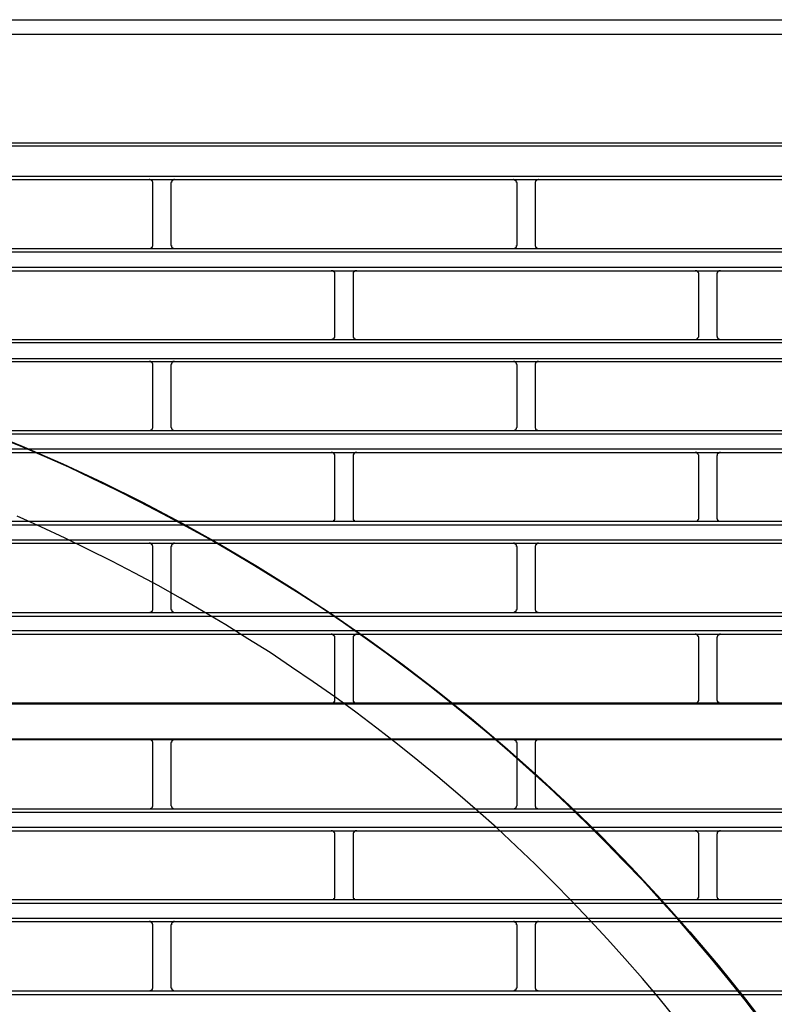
# Model space of a CAD drawing. Header units: millimetres. Extents: x 50532 to 99257, y 49161 to 61325.
# Tile 138 of 256: x 76433 to 76470, y 51670 to 51719. Entities that reach past the tile are written whole.
import ezdxf

# ---------------------------------------------------------------- set-up
doc = ezdxf.new("R2010")
doc.units = ezdxf.units.MM
doc.layers.add('AQUAREA', color=7, linetype='Continuous')

# ---------------------------------------------------------------- blocks, each defined once
blk = doc.blocks.new('SPLIT')
at = {"layer": 'AQUAREA'}
for points in [[(24316.35, -979.25), (24869.92, -979.25)], [(24316, -981.21), (24870.27, -981.21)], [(24308.59, -996.05), (24877.69, -996.05)], [(24308.59, -996.47), (24877.69, -996.47)], [(24308.59, -1000.6), (24877.69, -1000.6)], [(24308.59, -1001.02), (24877.69, -1001.02)], [(24715.92, -1001.51), (24715.92, -1001.51), (24715.92, -1001.44), (24715.92, -1001.37), (24715.85, -1001.37), (24715.85, -1001.3), (24715.85, -1001.23), (24715.78, -1001.23), (24715.78, -1001.16), (24715.71, -1001.16), (24715.71, -1001.09), (24715.64, -1001.09), (24715.57, -1001.09), (24715.5, -1001.09), (24715.5, -1001.02), (24715.43, -1001.02)], [(24715.92, -1009.98), (24715.92, -1001.51)], [(24718.86, -1001.02), (24718.86, -1001.02), (24718.79, -1001.02), (24718.79, -1001.09), (24718.72, -1001.09), (24718.65, -1001.09), (24718.65, -1001.16), (24718.58, -1001.16), (24718.51, -1001.16), (24718.51, -1001.23), (24718.51, -1001.3), (24718.44, -1001.3), (24718.44, -1001.37), (24718.44, -1001.44), (24718.37, -1001.44), (24718.37, -1001.51)], [(24718.37, -1001.51), (24718.37, -1009.98)], [(24765.55, -1001.51), (24765.55, -1001.51), (24765.55, -1001.44), (24765.48, -1001.44), (24765.48, -1001.37), (24765.48, -1001.3), (24765.41, -1001.3), (24765.41, -1001.23), (24765.41, -1001.16), (24765.34, -1001.16), (24765.27, -1001.16), (24765.27, -1001.09), (24765.2, -1001.09), (24765.13, -1001.09), (24765.13, -1001.02), (24765.06, -1001.02)], [(24765.55, -1009.98), (24765.55, -1001.51)], [(24768.49, -1001.02), (24768.49, -1001.02), (24768.42, -1001.02), (24768.42, -1001.09), (24768.35, -1001.09), (24768.28, -1001.09), (24768.21, -1001.09), (24768.21, -1001.16), (24768.14, -1001.16), (24768.14, -1001.23), (24768.07, -1001.23), (24768.07, -1001.3), (24768.07, -1001.37), (24768, -1001.37), (24768, -1001.44), (24768, -1001.51)], [(24768, -1001.51), (24768, -1009.98)], [(24343.87, -1010.47), (24842.41, -1010.47)], [(24343.87, -1010.89), (24842.41, -1010.89)], [(24715.43, -1010.47), (24715.43, -1010.47), (24715.5, -1010.47), (24715.57, -1010.47), (24715.64, -1010.4), (24715.71, -1010.4), (24715.71, -1010.33), (24715.78, -1010.33), (24715.78, -1010.26), (24715.85, -1010.26), (24715.85, -1010.19), (24715.85, -1010.12), (24715.92, -1010.12), (24715.92, -1010.05), (24715.92, -1009.98)], [(24718.37, -1009.98), (24718.37, -1009.98), (24718.37, -1010.05), (24718.44, -1010.05), (24718.44, -1010.12), (24718.44, -1010.19), (24718.44, -1010.26), (24718.51, -1010.26), (24718.51, -1010.33), (24718.58, -1010.33), (24718.58, -1010.4), (24718.65, -1010.4), (24718.72, -1010.4), (24718.72, -1010.47), (24718.79, -1010.47), (24718.86, -1010.47)], [(24765.06, -1010.47), (24765.06, -1010.47), (24765.13, -1010.47), (24765.2, -1010.47), (24765.2, -1010.4), (24765.27, -1010.4), (24765.34, -1010.4), (24765.34, -1010.33), (24765.41, -1010.33), (24765.41, -1010.26), (24765.48, -1010.26), (24765.48, -1010.19), (24765.48, -1010.12), (24765.48, -1010.05), (24765.55, -1010.05), (24765.55, -1009.98)], [(24768, -1009.98), (24768, -1009.98), (24768, -1010.05), (24768, -1010.12), (24768.07, -1010.12), (24768.07, -1010.19), (24768.07, -1010.26), (24768.14, -1010.26), (24768.14, -1010.33), (24768.21, -1010.33), (24768.21, -1010.4), (24768.28, -1010.4), (24768.35, -1010.47), (24768.42, -1010.47), (24768.49, -1010.47)], [(24343.87, -1012.99), (24842.41, -1012.99)], [(24343.87, -1013.48), (24842.41, -1013.48)], [(24740.7, -1013.97), (24740.7, -1013.9), (24740.7, -1013.83), (24740.7, -1013.76), (24740.7, -1013.69), (24740.63, -1013.69), (24740.63, -1013.62), (24740.56, -1013.62), (24740.56, -1013.55), (24740.49, -1013.55), (24740.49, -1013.48), (24740.42, -1013.48), (24740.35, -1013.48), (24740.28, -1013.48), (24740.21, -1013.48)], [(24743.71, -1013.48), (24743.71, -1013.48), (24743.64, -1013.48), (24743.57, -1013.48), (24743.5, -1013.48), (24743.43, -1013.48), (24743.43, -1013.55), (24743.36, -1013.55), (24743.36, -1013.62), (24743.29, -1013.62), (24743.29, -1013.69), (24743.22, -1013.69), (24743.22, -1013.76), (24743.22, -1013.83), (24743.22, -1013.9), (24743.22, -1013.97)], [(24790.33, -1013.97), (24790.33, -1013.9), (24790.33, -1013.83), (24790.33, -1013.76), (24790.26, -1013.76), (24790.26, -1013.69), (24790.26, -1013.62), (24790.19, -1013.62), (24790.19, -1013.55), (24790.12, -1013.55), (24790.05, -1013.55), (24790.05, -1013.48), (24789.98, -1013.48), (24789.91, -1013.48), (24789.84, -1013.48)], [(24793.27, -1013.48), (24793.27, -1013.48), (24793.2, -1013.48), (24793.13, -1013.48), (24793.06, -1013.48), (24793.06, -1013.55), (24792.99, -1013.55), (24792.92, -1013.62), (24792.92, -1013.69), (24792.85, -1013.69), (24792.85, -1013.76), (24792.85, -1013.83), (24792.78, -1013.83), (24792.78, -1013.9), (24792.78, -1013.97)], [(24740.7, -1022.37), (24740.7, -1013.97)], [(24743.22, -1013.97), (24743.22, -1022.37)], [(24790.33, -1022.37), (24790.33, -1013.97)], [(24792.78, -1013.97), (24792.78, -1022.37)], [(24798.8, -1115.75), (24796.63, -1112.95), (24794.39, -1110.15), (24792.08, -1107.35), (24789.77, -1104.62), (24787.46, -1101.89), (24785.01, -1099.23), (24782.63, -1096.57), (24780.11, -1093.98), (24777.59, -1091.39), (24775.07, -1088.87), (24772.48, -1086.35), (24769.89, -1083.9), (24767.23, -1081.52), (24764.57, -1079.14), (24761.84, -1076.76), (24759.04, -1074.45), (24756.31, -1072.21), (24753.44, -1069.97), (24750.64, -1067.8), (24747.7, -1065.63), (24744.83, -1063.6), (24741.89, -1061.5), (24738.88, -1059.47), (24735.87, -1057.51), (24732.86, -1055.62), (24729.78, -1053.73), (24726.7, -1051.91), (24723.62, -1050.09), (24720.47, -1048.34), (24717.32, -1046.66), (24714.1, -1044.98), (24710.88, -1043.37), (24707.66, -1041.83), (24704.44, -1040.29), (24701.15, -1038.82), (24697.86, -1037.42), (24694.5, -1036.09)], [(24308.59, -1022.86), (24877.69, -1022.86)], [(24740.21, -1022.86), (24740.21, -1022.86), (24740.28, -1022.86), (24740.35, -1022.86), (24740.42, -1022.86), (24740.42, -1022.79), (24740.49, -1022.79), (24740.56, -1022.79), (24740.56, -1022.72), (24740.63, -1022.72), (24740.63, -1022.65), (24740.63, -1022.58), (24740.7, -1022.58), (24740.7, -1022.51), (24740.7, -1022.44), (24740.7, -1022.37)], [(24743.22, -1022.37), (24743.22, -1022.37), (24743.22, -1022.44), (24743.22, -1022.51), (24743.22, -1022.58), (24743.29, -1022.58), (24743.29, -1022.65), (24743.29, -1022.72), (24743.36, -1022.72), (24743.36, -1022.79), (24743.43, -1022.79), (24743.5, -1022.79), (24743.5, -1022.86), (24743.57, -1022.86), (24743.64, -1022.86), (24743.71, -1022.86)], [(24789.84, -1022.86), (24789.84, -1022.86), (24789.91, -1022.86), (24789.98, -1022.86), (24790.05, -1022.86), (24790.05, -1022.79), (24790.12, -1022.79), (24790.12, -1022.72), (24790.19, -1022.72), (24790.19, -1022.65), (24790.26, -1022.65), (24790.26, -1022.58), (24790.33, -1022.51), (24790.33, -1022.44), (24790.33, -1022.37)], [(24792.78, -1022.37), (24792.78, -1022.37), (24792.78, -1022.44), (24792.85, -1022.44), (24792.85, -1022.51), (24792.85, -1022.58), (24792.85, -1022.65), (24792.92, -1022.65), (24792.92, -1022.72), (24792.99, -1022.72), (24792.99, -1022.79), (24793.06, -1022.79), (24793.13, -1022.86), (24793.2, -1022.86), (24793.27, -1022.86)], [(24308.59, -1023.28), (24877.69, -1023.28)], [(24308.59, -1025.45), (24877.69, -1025.45)], [(24308.59, -1025.87), (24877.69, -1025.87)], [(24787.18, -1115.47), (24784.94, -1112.67), (24782.63, -1110.01), (24780.25, -1107.28), (24777.87, -1104.62), (24775.49, -1102.03), (24773.04, -1099.44), (24770.52, -1096.92), (24768, -1094.4), (24765.41, -1091.95), (24762.82, -1089.5), (24760.16, -1087.12), (24757.5, -1084.81), (24754.77, -1082.5), (24752.04, -1080.26), (24749.24, -1078.02), (24746.44, -1075.85), (24743.57, -1073.68), (24740.7, -1071.58), (24737.76, -1069.55), (24734.82, -1067.52), (24731.88, -1065.56), (24728.87, -1063.67), (24725.86, -1061.78), (24722.78, -1059.96), (24719.7, -1058.14), (24716.62, -1056.39), (24713.47, -1054.71), (24710.32, -1053.1), (24707.1, -1051.49), (24703.95, -1049.95), (24700.66, -1048.41), (24697.44, -1046.94)], [(24715.92, -1026.36), (24715.92, -1026.36), (24715.92, -1026.29), (24715.92, -1026.22), (24715.92, -1026.15), (24715.85, -1026.15), (24715.85, -1026.08), (24715.78, -1026.01), (24715.78, -1025.94), (24715.71, -1025.94), (24715.64, -1025.94), (24715.64, -1025.87), (24715.57, -1025.87), (24715.5, -1025.87), (24715.43, -1025.87)], [(24715.92, -1034.76), (24715.92, -1026.36)], [(24718.86, -1025.87), (24718.86, -1025.87), (24718.79, -1025.87), (24718.72, -1025.87), (24718.65, -1025.87), (24718.65, -1025.94), (24718.58, -1025.94), (24718.58, -1026.01), (24718.51, -1026.01), (24718.51, -1026.08), (24718.44, -1026.08), (24718.44, -1026.15), (24718.44, -1026.22), (24718.37, -1026.29), (24718.37, -1026.36)], [(24718.37, -1026.36), (24718.37, -1034.76)], [(24765.55, -1026.36), (24765.55, -1026.36), (24765.55, -1026.29), (24765.48, -1026.22), (24765.48, -1026.15), (24765.48, -1026.08), (24765.41, -1026.08), (24765.41, -1026.01), (24765.34, -1026.01), (24765.34, -1025.94), (24765.27, -1025.94), (24765.27, -1025.87), (24765.2, -1025.87), (24765.13, -1025.87), (24765.06, -1025.87)], [(24765.55, -1034.76), (24765.55, -1026.36)], [(24768.49, -1025.87), (24768.49, -1025.87), (24768.42, -1025.87), (24768.35, -1025.87), (24768.28, -1025.87), (24768.28, -1025.94), (24768.21, -1025.94), (24768.14, -1025.94), (24768.14, -1026.01), (24768.07, -1026.01), (24768.07, -1026.08), (24768.07, -1026.15), (24768, -1026.15), (24768, -1026.22), (24768, -1026.29), (24768, -1026.36)], [(24768, -1026.36), (24768, -1034.76)], [(24715.43, -1035.25), (24715.43, -1035.25), (24715.5, -1035.25), (24715.57, -1035.25), (24715.64, -1035.25), (24715.64, -1035.18), (24715.71, -1035.18), (24715.78, -1035.18), (24715.78, -1035.11), (24715.85, -1035.04), (24715.85, -1034.97), (24715.92, -1034.97), (24715.92, -1034.9), (24715.92, -1034.83), (24715.92, -1034.76)], [(24718.37, -1034.76), (24718.37, -1034.76), (24718.37, -1034.83), (24718.44, -1034.9), (24718.44, -1034.97), (24718.44, -1035.04), (24718.51, -1035.04), (24718.51, -1035.11), (24718.58, -1035.11), (24718.58, -1035.18), (24718.65, -1035.18), (24718.65, -1035.25), (24718.72, -1035.25), (24718.79, -1035.25), (24718.86, -1035.25)], [(24765.06, -1035.25), (24765.06, -1035.25), (24765.13, -1035.25), (24765.2, -1035.25), (24765.27, -1035.25), (24765.27, -1035.18), (24765.34, -1035.18), (24765.34, -1035.11), (24765.41, -1035.11), (24765.41, -1035.04), (24765.48, -1035.04), (24765.48, -1034.97), (24765.48, -1034.9), (24765.55, -1034.83), (24765.55, -1034.76)], [(24768, -1034.76), (24768, -1034.76), (24768, -1034.83), (24768, -1034.9), (24768, -1034.97), (24768.07, -1034.97), (24768.07, -1035.04), (24768.07, -1035.11), (24768.14, -1035.11), (24768.14, -1035.18), (24768.21, -1035.18), (24768.28, -1035.18), (24768.28, -1035.25), (24768.35, -1035.25), (24768.42, -1035.25), (24768.49, -1035.25)], [(24308.59, -1035.25), (24877.69, -1035.25)], [(24308.59, -1035.74), (24877.69, -1035.74)], [(24308.59, -1037.77), (24877.69, -1037.77)], [(24308.59, -1038.26), (24877.69, -1038.26)], [(24740.7, -1038.75), (24740.7, -1038.75), (24740.7, -1038.68), (24740.7, -1038.61), (24740.7, -1038.54), (24740.63, -1038.54), (24740.63, -1038.47), (24740.63, -1038.4), (24740.56, -1038.4), (24740.56, -1038.33), (24740.49, -1038.33), (24740.42, -1038.33), (24740.42, -1038.26), (24740.35, -1038.26), (24740.28, -1038.26), (24740.21, -1038.26)], [(24740.7, -1047.15), (24740.7, -1038.75)], [(24743.71, -1038.26), (24743.71, -1038.26), (24743.64, -1038.26), (24743.57, -1038.26), (24743.5, -1038.26), (24743.5, -1038.33), (24743.43, -1038.33), (24743.36, -1038.33), (24743.36, -1038.4), (24743.29, -1038.4), (24743.29, -1038.47), (24743.29, -1038.54), (24743.22, -1038.54), (24743.22, -1038.61), (24743.22, -1038.68), (24743.22, -1038.75)], [(24743.22, -1038.75), (24743.22, -1047.15)], [(24790.33, -1038.75), (24790.33, -1038.75), (24790.33, -1038.68), (24790.33, -1038.61), (24790.26, -1038.54), (24790.26, -1038.47), (24790.19, -1038.47), (24790.19, -1038.4), (24790.12, -1038.4), (24790.12, -1038.33), (24790.05, -1038.33), (24790.05, -1038.26), (24789.98, -1038.26), (24789.91, -1038.26), (24789.84, -1038.26)], [(24790.33, -1047.15), (24790.33, -1038.75)], [(24793.27, -1038.26), (24793.27, -1038.26), (24793.2, -1038.26), (24793.13, -1038.26), (24793.06, -1038.33), (24792.99, -1038.33), (24792.99, -1038.4), (24792.92, -1038.4), (24792.92, -1038.47), (24792.85, -1038.47), (24792.85, -1038.54), (24792.85, -1038.61), (24792.85, -1038.68), (24792.78, -1038.68), (24792.78, -1038.75)], [(24792.78, -1038.75), (24792.78, -1047.15)], [(24740.21, -1047.64), (24740.21, -1047.64), (24740.28, -1047.64), (24740.35, -1047.64), (24740.42, -1047.64), (24740.49, -1047.64), (24740.49, -1047.57), (24740.56, -1047.57), (24740.56, -1047.5), (24740.63, -1047.5), (24740.63, -1047.43), (24740.7, -1047.43), (24740.7, -1047.36), (24740.7, -1047.29), (24740.7, -1047.22), (24740.7, -1047.15)], [(24743.22, -1047.15), (24743.22, -1047.22), (24743.22, -1047.29), (24743.22, -1047.36), (24743.22, -1047.43), (24743.29, -1047.43), (24743.29, -1047.5), (24743.36, -1047.5), (24743.36, -1047.57), (24743.43, -1047.57), (24743.43, -1047.64), (24743.5, -1047.64), (24743.57, -1047.64), (24743.64, -1047.64), (24743.71, -1047.64)], [(24789.84, -1047.64), (24789.84, -1047.64), (24789.91, -1047.64), (24789.98, -1047.64), (24790.05, -1047.64), (24790.05, -1047.57), (24790.12, -1047.57), (24790.19, -1047.57), (24790.19, -1047.5), (24790.26, -1047.5), (24790.26, -1047.43), (24790.26, -1047.36), (24790.33, -1047.36), (24790.33, -1047.29), (24790.33, -1047.22), (24790.33, -1047.15)], [(24792.78, -1047.15), (24792.78, -1047.22), (24792.78, -1047.29), (24792.85, -1047.29), (24792.85, -1047.36), (24792.85, -1047.43), (24792.92, -1047.43), (24792.92, -1047.5), (24792.99, -1047.57), (24793.06, -1047.57), (24793.06, -1047.64), (24793.13, -1047.64), (24793.2, -1047.64), (24793.27, -1047.64)], [(24308.59, -1047.64), (24877.69, -1047.64)], [(24308.59, -1048.13), (24877.69, -1048.13)], [(24308.59, -1050.16), (24877.69, -1050.16)], [(24308.59, -1050.65), (24877.69, -1050.65)], [(24715.92, -1051.14), (24715.92, -1051.14), (24715.92, -1051.07), (24715.92, -1051), (24715.85, -1051), (24715.85, -1050.93), (24715.85, -1050.86), (24715.78, -1050.86), (24715.78, -1050.79), (24715.71, -1050.79), (24715.71, -1050.72), (24715.64, -1050.72), (24715.57, -1050.65), (24715.5, -1050.65), (24715.43, -1050.65)], [(24715.92, -1059.61), (24715.92, -1051.14)], [(24718.86, -1050.65), (24718.86, -1050.65), (24718.79, -1050.65), (24718.72, -1050.65), (24718.72, -1050.72), (24718.65, -1050.72), (24718.58, -1050.72), (24718.58, -1050.79), (24718.51, -1050.79), (24718.51, -1050.86), (24718.44, -1050.86), (24718.44, -1050.93), (24718.44, -1051), (24718.44, -1051.07), (24718.37, -1051.07), (24718.37, -1051.14)], [(24718.37, -1051.14), (24718.37, -1059.61)], [(24765.55, -1051.14), (24765.55, -1051.14), (24765.55, -1051.07), (24765.48, -1051.07), (24765.48, -1051), (24765.48, -1050.93), (24765.48, -1050.86), (24765.41, -1050.86), (24765.41, -1050.79), (24765.34, -1050.79), (24765.34, -1050.72), (24765.27, -1050.72), (24765.2, -1050.72), (24765.2, -1050.65), (24765.13, -1050.65), (24765.06, -1050.65)], [(24765.55, -1059.61), (24765.55, -1051.14)], [(24768.49, -1050.65), (24768.49, -1050.65), (24768.42, -1050.65), (24768.35, -1050.65), (24768.28, -1050.72), (24768.21, -1050.72), (24768.21, -1050.79), (24768.14, -1050.79), (24768.14, -1050.86), (24768.07, -1050.86), (24768.07, -1050.93), (24768.07, -1051), (24768, -1051), (24768, -1051.07), (24768, -1051.14)], [(24768, -1051.14), (24768, -1059.61)], [(24308.59, -1060.1), (24877.69, -1060.1)], [(24308.59, -1060.59), (24877.69, -1060.59)], [(24715.43, -1060.1), (24715.43, -1060.1), (24715.5, -1060.1), (24715.5, -1060.03), (24715.57, -1060.03), (24715.64, -1060.03), (24715.71, -1060.03), (24715.71, -1059.96), (24715.78, -1059.96), (24715.78, -1059.89), (24715.85, -1059.89), (24715.85, -1059.82), (24715.85, -1059.75), (24715.92, -1059.75), (24715.92, -1059.68), (24715.92, -1059.61)], [(24718.37, -1059.61), (24718.37, -1059.61), (24718.37, -1059.68), (24718.44, -1059.68), (24718.44, -1059.75), (24718.44, -1059.82), (24718.51, -1059.82), (24718.51, -1059.89), (24718.51, -1059.96), (24718.58, -1059.96), (24718.65, -1059.96), (24718.65, -1060.03), (24718.72, -1060.03), (24718.79, -1060.03), (24718.79, -1060.1), (24718.86, -1060.1)], [(24765.06, -1060.1), (24765.06, -1060.1), (24765.13, -1060.1), (24765.13, -1060.03), (24765.2, -1060.03), (24765.27, -1060.03), (24765.27, -1059.96), (24765.34, -1059.96), (24765.41, -1059.96), (24765.41, -1059.89), (24765.41, -1059.82), (24765.48, -1059.82), (24765.48, -1059.75), (24765.48, -1059.68), (24765.55, -1059.68), (24765.55, -1059.61)], [(24768, -1059.61), (24768, -1059.61), (24768, -1059.68), (24768, -1059.75), (24768.07, -1059.75), (24768.07, -1059.82), (24768.07, -1059.89), (24768.14, -1059.89), (24768.14, -1059.96), (24768.21, -1059.96), (24768.21, -1060.03), (24768.28, -1060.03), (24768.35, -1060.03), (24768.42, -1060.03), (24768.42, -1060.1), (24768.49, -1060.1)], [(24308.59, -1062.55), (24877.69, -1062.55)], [(24308.59, -1063.04), (24877.69, -1063.04)], [(24740.7, -1063.53), (24740.7, -1063.53), (24740.7, -1063.46), (24740.7, -1063.39), (24740.7, -1063.32), (24740.63, -1063.32), (24740.63, -1063.25), (24740.56, -1063.25), (24740.56, -1063.18), (24740.49, -1063.18), (24740.49, -1063.11), (24740.42, -1063.11), (24740.35, -1063.11), (24740.35, -1063.04), (24740.28, -1063.04), (24740.21, -1063.04)], [(24743.71, -1063.04), (24743.71, -1063.04), (24743.64, -1063.04), (24743.57, -1063.04), (24743.57, -1063.11), (24743.5, -1063.11), (24743.43, -1063.11), (24743.43, -1063.18), (24743.36, -1063.18), (24743.36, -1063.25), (24743.29, -1063.25), (24743.29, -1063.32), (24743.22, -1063.32), (24743.22, -1063.39), (24743.22, -1063.46), (24743.22, -1063.53)], [(24790.33, -1063.53), (24790.33, -1063.53), (24790.33, -1063.46), (24790.33, -1063.39), (24790.26, -1063.39), (24790.26, -1063.32), (24790.26, -1063.25), (24790.19, -1063.25), (24790.19, -1063.18), (24790.12, -1063.18), (24790.12, -1063.11), (24790.05, -1063.11), (24789.98, -1063.11), (24789.98, -1063.04), (24789.91, -1063.04), (24789.84, -1063.04)], [(24793.27, -1063.04), (24793.27, -1063.04), (24793.2, -1063.04), (24793.13, -1063.04), (24793.13, -1063.11), (24793.06, -1063.11), (24792.99, -1063.11), (24792.99, -1063.18), (24792.92, -1063.18), (24792.92, -1063.25), (24792.85, -1063.32), (24792.85, -1063.39), (24792.85, -1063.46), (24792.78, -1063.46), (24792.78, -1063.53)], [(24740.7, -1071.93), (24740.7, -1063.53)], [(24743.22, -1063.53), (24743.22, -1071.93)], [(24790.33, -1071.93), (24790.33, -1063.53)], [(24792.78, -1063.53), (24792.78, -1071.93)], [(24308.59, -1072.56), (24877.69, -1072.56)], [(24690.65, -1072.42), (24740.21, -1072.42)], [(24740.21, -1072.42), (24740.21, -1072.42), (24740.28, -1072.42), (24740.35, -1072.42), (24740.42, -1072.42), (24740.49, -1072.42), (24740.49, -1072.35), (24740.56, -1072.35), (24740.56, -1072.28), (24740.63, -1072.28), (24740.63, -1072.21), (24740.7, -1072.21), (24740.7, -1072.14), (24740.7, -1072.07), (24740.7, -1072), (24740.7, -1071.93)], [(24740.21, -1072.42), (24789.84, -1072.42)], [(24743.22, -1071.93), (24743.22, -1072), (24743.22, -1072.07), (24743.22, -1072.14), (24743.22, -1072.21), (24743.29, -1072.21), (24743.29, -1072.28), (24743.36, -1072.28), (24743.36, -1072.35), (24743.43, -1072.35), (24743.43, -1072.42), (24743.5, -1072.42), (24743.57, -1072.42), (24743.64, -1072.42), (24743.71, -1072.42)], [(24789.84, -1072.42), (24789.84, -1072.42), (24789.91, -1072.42), (24789.98, -1072.42), (24790.05, -1072.42), (24790.05, -1072.35), (24790.12, -1072.35), (24790.19, -1072.35), (24790.19, -1072.28), (24790.26, -1072.28), (24790.26, -1072.21), (24790.26, -1072.14), (24790.33, -1072.14), (24790.33, -1072.07), (24790.33, -1072), (24790.33, -1071.93)], [(24789.84, -1072.42), (24839.47, -1072.42)], [(24792.78, -1071.93), (24792.78, -1072), (24792.78, -1072.07), (24792.85, -1072.07), (24792.85, -1072.14), (24792.85, -1072.21), (24792.92, -1072.21), (24792.92, -1072.28), (24792.99, -1072.28), (24792.99, -1072.35), (24793.06, -1072.35), (24793.06, -1072.42), (24793.13, -1072.42), (24793.2, -1072.42), (24793.27, -1072.42)], [(24308.59, -1077.32), (24877.69, -1077.32)], [(24665.8, -1077.39), (24715.43, -1077.39)], [(24715.43, -1077.39), (24765.06, -1077.39)], [(24715.92, -1077.88), (24715.92, -1077.88), (24715.92, -1077.81), (24715.92, -1077.74), (24715.85, -1077.74), (24715.85, -1077.67), (24715.85, -1077.6), (24715.78, -1077.6), (24715.78, -1077.53), (24715.71, -1077.53), (24715.71, -1077.46), (24715.64, -1077.46), (24715.57, -1077.46), (24715.5, -1077.46), (24715.5, -1077.39), (24715.43, -1077.39)], [(24715.92, -1086.35), (24715.92, -1077.88)], [(24718.86, -1077.39), (24718.86, -1077.39), (24718.79, -1077.39), (24718.79, -1077.46), (24718.72, -1077.46), (24718.65, -1077.46), (24718.65, -1077.53), (24718.58, -1077.53), (24718.51, -1077.53), (24718.51, -1077.6), (24718.51, -1077.67), (24718.44, -1077.67), (24718.44, -1077.74), (24718.44, -1077.81), (24718.37, -1077.81), (24718.37, -1077.88)], [(24718.37, -1077.88), (24718.37, -1086.35)], [(24765.06, -1077.39), (24814.62, -1077.39)], [(24765.55, -1077.88), (24765.55, -1077.88), (24765.55, -1077.81), (24765.48, -1077.81), (24765.48, -1077.74), (24765.48, -1077.67), (24765.41, -1077.67), (24765.41, -1077.6), (24765.41, -1077.53), (24765.34, -1077.53), (24765.27, -1077.53), (24765.27, -1077.46), (24765.2, -1077.46), (24765.13, -1077.46), (24765.13, -1077.39), (24765.06, -1077.39)], [(24765.55, -1086.35), (24765.55, -1077.88)], [(24768.49, -1077.39), (24768.49, -1077.39), (24768.42, -1077.39), (24768.42, -1077.46), (24768.35, -1077.46), (24768.28, -1077.46), (24768.21, -1077.46), (24768.21, -1077.53), (24768.14, -1077.53), (24768.14, -1077.6), (24768.07, -1077.6), (24768.07, -1077.67), (24768.07, -1077.74), (24768, -1077.74), (24768, -1077.81), (24768, -1077.88)], [(24768, -1077.88), (24768, -1086.35)], [(24308.59, -1086.84), (24877.69, -1086.84)], [(24308.59, -1087.33), (24877.69, -1087.33)], [(24715.43, -1086.84), (24715.43, -1086.84), (24715.5, -1086.84), (24715.57, -1086.84), (24715.64, -1086.84), (24715.64, -1086.77), (24715.71, -1086.77), (24715.78, -1086.77), (24715.78, -1086.7), (24715.85, -1086.63), (24715.85, -1086.56), (24715.92, -1086.56), (24715.92, -1086.49), (24715.92, -1086.42), (24715.92, -1086.35)], [(24718.37, -1086.35), (24718.37, -1086.35), (24718.37, -1086.42), (24718.44, -1086.49), (24718.44, -1086.56), (24718.44, -1086.63), (24718.51, -1086.63), (24718.51, -1086.7), (24718.58, -1086.7), (24718.58, -1086.77), (24718.65, -1086.77), (24718.65, -1086.84), (24718.72, -1086.84), (24718.79, -1086.84), (24718.86, -1086.84)], [(24765.06, -1086.84), (24765.06, -1086.84), (24765.13, -1086.84), (24765.2, -1086.84), (24765.27, -1086.84), (24765.27, -1086.77), (24765.34, -1086.77), (24765.34, -1086.7), (24765.41, -1086.7), (24765.41, -1086.63), (24765.48, -1086.63), (24765.48, -1086.56), (24765.48, -1086.49), (24765.55, -1086.42), (24765.55, -1086.35)], [(24768, -1086.35), (24768, -1086.35), (24768, -1086.42), (24768, -1086.49), (24768, -1086.56), (24768.07, -1086.56), (24768.07, -1086.63), (24768.07, -1086.7), (24768.14, -1086.7), (24768.14, -1086.77), (24768.21, -1086.77), (24768.28, -1086.77), (24768.28, -1086.84), (24768.35, -1086.84), (24768.42, -1086.84), (24768.49, -1086.84)], [(24308.59, -1089.36), (24877.69, -1089.36)], [(24308.59, -1089.85), (24877.69, -1089.85)], [(24740.7, -1090.34), (24740.7, -1090.34), (24740.7, -1090.27), (24740.7, -1090.2), (24740.7, -1090.13), (24740.63, -1090.13), (24740.63, -1090.06), (24740.63, -1089.99), (24740.56, -1089.99), (24740.56, -1089.92), (24740.49, -1089.92), (24740.42, -1089.92), (24740.42, -1089.85), (24740.35, -1089.85), (24740.28, -1089.85), (24740.21, -1089.85)], [(24743.71, -1089.85), (24743.71, -1089.85), (24743.64, -1089.85), (24743.57, -1089.85), (24743.5, -1089.85), (24743.5, -1089.92), (24743.43, -1089.92), (24743.36, -1089.92), (24743.36, -1089.99), (24743.29, -1089.99), (24743.29, -1090.06), (24743.29, -1090.13), (24743.22, -1090.13), (24743.22, -1090.2), (24743.22, -1090.27), (24743.22, -1090.34)], [(24790.33, -1090.34), (24790.33, -1090.34), (24790.33, -1090.27), (24790.33, -1090.2), (24790.26, -1090.13), (24790.26, -1090.06), (24790.19, -1090.06), (24790.19, -1089.99), (24790.12, -1089.99), (24790.12, -1089.92), (24790.05, -1089.92), (24790.05, -1089.85), (24789.98, -1089.85), (24789.91, -1089.85), (24789.84, -1089.85)], [(24793.27, -1089.85), (24793.27, -1089.85), (24793.2, -1089.85), (24793.13, -1089.85), (24793.06, -1089.92), (24792.99, -1089.92), (24792.99, -1089.99), (24792.92, -1089.99), (24792.92, -1090.06), (24792.85, -1090.06), (24792.85, -1090.13), (24792.85, -1090.2), (24792.85, -1090.27), (24792.78, -1090.27), (24792.78, -1090.34)], [(24740.7, -1098.74), (24740.7, -1090.34)], [(24743.22, -1090.34), (24743.22, -1098.74)], [(24790.33, -1098.74), (24790.33, -1090.34)], [(24792.78, -1090.34), (24792.78, -1098.74)], [(24308.59, -1099.23), (24877.69, -1099.23)], [(24740.21, -1099.23), (24740.21, -1099.23), (24740.28, -1099.23), (24740.35, -1099.23), (24740.42, -1099.23), (24740.49, -1099.23), (24740.49, -1099.16), (24740.56, -1099.16), (24740.56, -1099.09), (24740.63, -1099.09), (24740.63, -1099.02), (24740.7, -1099.02), (24740.7, -1098.95), (24740.7, -1098.88), (24740.7, -1098.81), (24740.7, -1098.74)], [(24743.22, -1098.74), (24743.22, -1098.81), (24743.22, -1098.88), (24743.22, -1098.95), (24743.22, -1099.02), (24743.29, -1099.02), (24743.29, -1099.09), (24743.36, -1099.09), (24743.36, -1099.16), (24743.43, -1099.16), (24743.43, -1099.23), (24743.5, -1099.23), (24743.57, -1099.23), (24743.64, -1099.23), (24743.71, -1099.23)], [(24789.84, -1099.23), (24789.84, -1099.23), (24789.91, -1099.23), (24789.98, -1099.23), (24790.05, -1099.23), (24790.05, -1099.16), (24790.12, -1099.16), (24790.19, -1099.16), (24790.19, -1099.09), (24790.26, -1099.09), (24790.26, -1099.02), (24790.26, -1098.95), (24790.33, -1098.95), (24790.33, -1098.88), (24790.33, -1098.81), (24790.33, -1098.74)], [(24792.78, -1098.74), (24792.78, -1098.81), (24792.78, -1098.88), (24792.85, -1098.88), (24792.85, -1098.95), (24792.85, -1099.02), (24792.92, -1099.02), (24792.92, -1099.09), (24792.99, -1099.16), (24793.06, -1099.16), (24793.06, -1099.23), (24793.13, -1099.23), (24793.2, -1099.23), (24793.27, -1099.23)], [(24308.59, -1099.72), (24877.69, -1099.72)], [(24308.59, -1101.75), (24877.69, -1101.75)], [(24308.59, -1102.24), (24877.69, -1102.24)], [(24715.92, -1102.73), (24715.92, -1102.73), (24715.92, -1102.66), (24715.92, -1102.59), (24715.85, -1102.59), (24715.85, -1102.52), (24715.85, -1102.45), (24715.78, -1102.45), (24715.78, -1102.38), (24715.71, -1102.38), (24715.71, -1102.31), (24715.64, -1102.31), (24715.57, -1102.24), (24715.5, -1102.24), (24715.43, -1102.24)], [(24718.86, -1102.24), (24718.86, -1102.24), (24718.79, -1102.24), (24718.72, -1102.24), (24718.72, -1102.31), (24718.65, -1102.31), (24718.58, -1102.31), (24718.58, -1102.38), (24718.51, -1102.38), (24718.51, -1102.45), (24718.44, -1102.45), (24718.44, -1102.52), (24718.44, -1102.59), (24718.44, -1102.66), (24718.37, -1102.66), (24718.37, -1102.73)], [(24765.55, -1102.73), (24765.55, -1102.73), (24765.55, -1102.66), (24765.48, -1102.66), (24765.48, -1102.59), (24765.48, -1102.52), (24765.48, -1102.45), (24765.41, -1102.45), (24765.41, -1102.38), (24765.34, -1102.38), (24765.34, -1102.31), (24765.27, -1102.31), (24765.2, -1102.31), (24765.2, -1102.24), (24765.13, -1102.24), (24765.06, -1102.24)], [(24768.49, -1102.24), (24768.49, -1102.24), (24768.42, -1102.24), (24768.35, -1102.24), (24768.28, -1102.31), (24768.21, -1102.31), (24768.21, -1102.38), (24768.14, -1102.38), (24768.14, -1102.45), (24768.07, -1102.45), (24768.07, -1102.52), (24768.07, -1102.59), (24768, -1102.59), (24768, -1102.66), (24768, -1102.73)], [(24715.92, -1111.2), (24715.92, -1102.73)], [(24718.37, -1102.73), (24718.37, -1111.2)], [(24765.55, -1111.2), (24765.55, -1102.73)], [(24768, -1102.73), (24768, -1111.2)], [(24715.43, -1111.69), (24715.43, -1111.69), (24715.5, -1111.69), (24715.5, -1111.62), (24715.57, -1111.62), (24715.64, -1111.62), (24715.71, -1111.62), (24715.71, -1111.55), (24715.78, -1111.55), (24715.78, -1111.48), (24715.85, -1111.48), (24715.85, -1111.41), (24715.85, -1111.34), (24715.92, -1111.34), (24715.92, -1111.27), (24715.92, -1111.2)], [(24718.37, -1111.2), (24718.37, -1111.2), (24718.37, -1111.27), (24718.44, -1111.27), (24718.44, -1111.34), (24718.44, -1111.41), (24718.51, -1111.41), (24718.51, -1111.48), (24718.51, -1111.55), (24718.58, -1111.55), (24718.65, -1111.55), (24718.65, -1111.62), (24718.72, -1111.62), (24718.79, -1111.62), (24718.79, -1111.69), (24718.86, -1111.69)], [(24765.06, -1111.69), (24765.06, -1111.69), (24765.13, -1111.69), (24765.13, -1111.62), (24765.2, -1111.62), (24765.27, -1111.62), (24765.27, -1111.55), (24765.34, -1111.55), (24765.41, -1111.55), (24765.41, -1111.48), (24765.41, -1111.41), (24765.48, -1111.41), (24765.48, -1111.34), (24765.48, -1111.27), (24765.55, -1111.27), (24765.55, -1111.2)], [(24768, -1111.2), (24768, -1111.2), (24768, -1111.27), (24768, -1111.34), (24768.07, -1111.34), (24768.07, -1111.41), (24768.07, -1111.48), (24768.14, -1111.48), (24768.14, -1111.55), (24768.21, -1111.55), (24768.21, -1111.62), (24768.28, -1111.62), (24768.35, -1111.62), (24768.42, -1111.62), (24768.42, -1111.69), (24768.49, -1111.69)], [(24308.59, -1111.69), (24877.69, -1111.69)], [(24308.59, -1112.18), (24877.69, -1112.18)]]:
    blk.add_lwpolyline(points, dxfattribs=at)
blk.add_open_spline([(24849.6, -1265.94), (24849.6, -1128.96), (24738.55, -1017.91), (24601.57, -1017.91), (24464.58, -1017.91), (24353.54, -1128.96), (24353.54, -1265.94), (24353.54, -1402.93), (24464.58, -1513.97), (24601.57, -1513.97), (24738.55, -1513.97), (24849.6, -1402.93), (24849.6, -1265.94)], degree=3, knots=[0, 0, 0, 0, 1, 1, 1, 2, 2, 2, 3, 3, 3, 4, 4, 4, 4], dxfattribs=at)

msp = doc.modelspace()

# ---------------------------------------------------------------- block references
at = {"lineweight": 13, "xscale": 0.3627524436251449, "yscale": 0.3627524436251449, "zscale": 0.3627524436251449}
msp.add_blockref('SPLIT', (67473.663, 52073.924, 0), dxfattribs=at)

doc.saveas('drawing.dxf')
